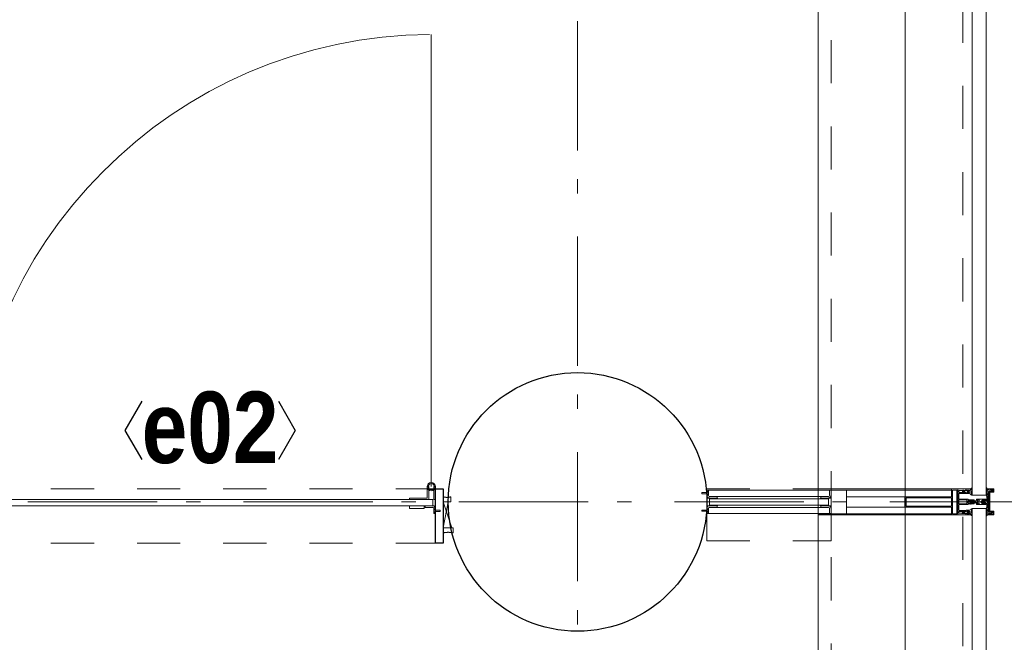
# Model space of a CAD drawing. Header units: millimetres. Extents: x 293454 to 524618, y 211738 to 307297.
# Tile 106 of 152: x 518394 to 520298, y 227462 to 228666. Entities that reach past the tile are written whole.
import ezdxf
from ezdxf.enums import TextEntityAlignment as Align

# ---------------------------------------------------------------- set-up
doc = ezdxf.new("R2010")
doc.units = ezdxf.units.MM
doc.header["$LTSCALE"] = 400
for name, pattern in [('STYLE_01', [0.416641, 0.208282, -0.208359]), ('STYLE_06', [1.041641, 0.625, -0.208282, 0.069427, -0.138931]), ('STYLE_21', [0.138889, 0.069444, -0.069444])]:
    doc.linetypes.add(name, pattern=pattern)
for name, color, linetype, lineweight in [('Kozijnmerken', 43, 'Continuous', 9), ('mat-beton (ihwg)', 5, 'Continuous', 25), ('mat-glas', 5, 'Continuous', 15), ('mat-glas-hor', 5, 'Continuous', 15), ('mat-kalkzandsteen', 5, 'Continuous', 25), ('mat-naaldhout', 140, 'Continuous', 15), ('mat-staal', 5, 'Continuous', 25), ('mat-staal_zink', 140, 'Continuous', 15), ('None', 7, 'Continuous', 9)]:
    doc.layers.add(name, color=color, linetype=linetype, lineweight=lineweight)
doc.styles.add('Arial Narrow (bold)', font='ARIALNB.TTF', dxfattribs={"height": 172.861111})
doc.styles.get("Standard").update_dxf_attribs({"font": 'arial.ttf'})

# ---------------------------------------------------------------- blocks, each defined once
blk = doc.blocks.new('*X118')
at = {"layer": 'None', "lineweight": 25}
blk.add_line((967, -22.9), (967.7, -22.2), dxfattribs=at)
blk = doc.blocks.new('*X119')
at = {"layer": 'None', "lineweight": 25}
blk.add_line((967.5, -22.4), (969.6, -20.4), dxfattribs=at)
blk = doc.blocks.new('*U120')
at = {"layer": 'None', "color": 8, "lineweight": 5}
for radius in [8, 6]:
    blk.add_circle((962, 19.5), radius, dxfattribs=at)
blk = doc.blocks.new('*U121')
at = {"layer": 'None', "color": 8, "lineweight": 5}
for points in [[(957.2, 19.5), (957.2, -5.5), (920, -5.5), (920, -2.5), (954.2, -2.5), (954.2, 19.5)], [(967, 19.5), (970, 19.5), (970, -5.5), (967, -5.5)]]:
    blk.add_lwpolyline(points, close=True, dxfattribs=at)
at = {"layer": 'None', "color": 7}
blk.add_blockref('*U120', (0, 0), dxfattribs=at)
blk = doc.blocks.new('binnenzeskantschroef voor glaslat')
at = {"layer": 'None', "color": 43, "linetype": 'STYLE_21', "lineweight": 9}
for p, q in [((-1.25, 2.5), (-3.75, 0)), ((1.25, 2.5), (3.75, 0))]:
    blk.add_line(p, q, dxfattribs=at)
at = {"layer": 'None', "color": 43, "linetype": 'Continuous', "lineweight": 9}
blk.add_line((-3.75, 0), (3.75, 0), dxfattribs=at)
at = {"layer": 'None', "color": 43, "linetype": 'STYLE_21', "lineweight": 9}
blk.add_lwpolyline([(-1.25, 12.5), (-1.25, 2.5), (1.25, 2.5), (1.25, 12.5)], close=True, dxfattribs=at)
blk = doc.blocks.new('OB - deur as 2 _ A _ F (2D)')
at = {"layer": 'mat-glas-hor', "color": 140, "lineweight": 15}
blk.add_lwpolyline([(65.4, -5.5), (965, -5.5), (965, -17.5), (65.4, -17.5)], close=True, dxfattribs=at)
at = {"layer": 'mat-kalkzandsteen', "color": 8, "lineweight": 5}
for p, q in [((985, -10), (1002, -60)), ((985, -60), (995, -10))]:
    blk.add_line(p, q, dxfattribs=at)
at = {"layer": 'mat-kalkzandsteen', "color": 43, "lineweight": 9}
for p, q in [((63, -29.1), (63, -32.5)), ((76.5, -20.5), (69.3, -20.5)), ((953.5, -20.5), (960.7, -20.5)), ((967, -29.1), (967, -32.5))]:
    blk.add_line(p, q, dxfattribs=at)
at = {"layer": 'mat-kalkzandsteen', "color": 8, "lineweight": 5}
for points, knots in [([(999.7, -10), (999.7, -5), (999.7, 0), (992, -2.4), (985, 0), (985, -5), (985, -10), (992.3, -10), (999.7, -10)], [0, 0, 0, 0.201598, 0.201598, 0.502704, 0.502704, 0.704302, 0.704302, 1, 1, 1]), ([(1004.1, -60), (1004.1, -65), (1004.1, -70), (994.2, -67.6), (985, -70), (985, -65), (985, -60), (994.5, -60), (1004.1, -60)], [0, 0, 0, 0.171388, 0.171388, 0.50181, 0.50181, 0.673198, 0.673198, 1, 1, 1])]:
    blk.add_open_spline(points, degree=2, knots=knots, dxfattribs=at)
at = {"layer": 'mat-naaldhout', "lineweight": 15}
blk.add_lwpolyline([(0, 0), (45, 0), (45, -50), (0, -50)], close=True, dxfattribs=at)
at = {"layer": 'mat-staal', "color": 43, "lineweight": 9}
for p, q in [((80, -17.5), (64.7, -17.5)), ((80, -17.5), (80, -20.5)), ((950, -17.5), (950, -20.5)), ((965.3, -17.5), (950, -17.5)), ((60, -22.2), (60, -32.5)), ((60, -32.5), (63, -32.5)), ((63, -22.2), (63, -29.5)), ((72.5, -20.5), (64.7, -20.5)), ((80, -20.5), (75.5, -20.5)), ((954.5, -20.5), (950, -20.5)), ((965.3, -20.5), (957.5, -20.5)), ((967, -29.5), (967, -22.2)), ((970, -32.5), (967, -32.5)), ((970, -32.5), (970, -22.2))]:
    blk.add_line(p, q, dxfattribs=at)
at = {"layer": 'mat-staal', "color": 92, "lineweight": 25}
for points in [[(60, 15), (45, 15), (45, -90), (60, -90)], [(970, 15), (985, 15), (985, -90), (970, -90)]]:
    blk.add_lwpolyline(points, close=True, dxfattribs=at)
at = {"layer": 'mat-staal', "color": 43, "lineweight": 9}
for centre, radius, start, end in [((64.9, -22.4), 4.94, 90, 180), ((965.1, -22.4), 4.94, 0, 90), ((64.9, -22.4), 1.94, 90, 180), ((965.1, -22.4), 1.94, 0, 90)]:
    blk.add_arc(centre, radius, start, end, dxfattribs=at)
at = {"layer": 'None', "color": 43, "lineweight": 9}
blk.add_line((962, 19.5), (962, 894.1), dxfattribs=at)
at = {"layer": 'None', "color": 8, "linetype": 'STYLE_01', "lineweight": 5}
for p, q in [((60, 15), (965, 15)), ((60, -90), (970, -90))]:
    blk.add_line(p, q, dxfattribs=at)
at = {"layer": 'None', "color": 8, "lineweight": 5}
blk.add_lwpolyline([(920, -17.5), (948, -17.5), (948, -22.5), (920, -22.5)], close=True, dxfattribs=at)
at = {"layer": 'None', "color": 43, "lineweight": 9}
blk.add_arc((965, -5.5), 899.6, 90.3876, 180, dxfattribs=at)
at = {"layer": 'mat-staal', "color": 43}
for name in ['*X118', '*X119']:
    blk.add_blockref(name, (0, 0), dxfattribs=at)
at = {"layer": 'None', "color": 7}
blk.add_blockref('*U121', (0, 0), dxfattribs=at)
at = {"layer": 'None', "color": 7, "xscale": -1, "rotation": 90}
blk.add_blockref('binnenzeskantschroef voor glaslat', (63, -27.5), dxfattribs=at)
at = {"layer": 'None', "color": 7, "rotation": 270}
blk.add_blockref('binnenzeskantschroef voor glaslat', (967, -27.5), dxfattribs=at)
blk = doc.blocks.new('*U490')
at = {"layer": 'None', "color": 8, "linetype": 'Continuous', "lineweight": 9, "flags": 128}
for points in [[(58396.9, -27335), (58381.1, -27335), (58381.1, -27333.1), (58381.1, -27286.9), (58381.1, -27285), (58396.9, -27285), (58396.9, -27287.9), (58392.3, -27287.9), (58392.3, -27287.4), (58390.9, -27287.4), (58390.9, -27287.9), (58389, -27287.9), (58388.7, -27288.1), (58384.6, -27288.1), (58384.6, -27288.1, 0.414214), (58382.9, -27289.8), (58382.9, -27289.8), (58382.9, -27289.9, 0.414214), (58384.6, -27291.6), (58388.7, -27291.6), (58389, -27291.8), (58390.9, -27291.8), (58390.9, -27292.3), (58392.3, -27292.3), (58392.3, -27291.8), (58396.9, -27291.8), (58396.9, -27293.7), (58384.1, -27293.7), (58384.1, -27293.7, 0.414214), (58382.9, -27294.9), (58382.9, -27294.9), (58382.9, -27303.4), (58382.9, -27303.5, 0.414214), (58384.1, -27304.7), (58401.1, -27304.7), (58401.1, -27306.1), (58403.9, -27306.1), (58404.3, -27305.7), (58404.7, -27306.1), (58405.3, -27306.1), (58405.7, -27305.7), (58406.1, -27306.1), (58406.7, -27306.1), (58407.1, -27305.7), (58408, -27306.1), (58412.9, -27306.1), (58412.9, -27307.8), (58402.1, -27307.8), (58402.1, -27307.8, 0.414214), (58399.9, -27310), (58399.9, -27310), (58399.9, -27310, 0.414214), (58402.1, -27312.2), (58412.9, -27312.2), (58412.9, -27313.9), (58408, -27313.9), (58407.1, -27314.3), (58406.7, -27313.9), (58406.1, -27313.9), (58405.7, -27314.3), (58405.3, -27313.9), (58404.7, -27313.9), (58404.3, -27314.3), (58403.9, -27313.9), (58401.1, -27313.9), (58401.1, -27315.3), (58384.1, -27315.3), (58384.1, -27315.3, 0.414214), (58382.9, -27316.5), (58382.9, -27316.6), (58382.9, -27325.1), (58382.9, -27325.1, 0.414214), (58384.1, -27326.3), (58396.9, -27326.3), (58396.9, -27328.2), (58392.3, -27328.2), (58392.3, -27327.7), (58390.9, -27327.7), (58390.9, -27328.2), (58389, -27328.2), (58388.7, -27328.4), (58384.6, -27328.4), (58384.6, -27328.4, 0.414214), (58382.9, -27330.1), (58382.9, -27330.2), (58382.9, -27330.2, 0.414214), (58384.6, -27331.9), (58388.7, -27331.9), (58389, -27332.1), (58390.9, -27332.1), (58390.9, -27332.6), (58392.3, -27332.6), (58392.3, -27332.1), (58396.9, -27332.1)], [(58409.1, -27295.2), (58409.1, -27295.2, -0.390793), (58407.8, -27296.7), (58407.8, -27296.7, -0.390793), (58406.1, -27295.6), (58406.1, -27295.6, 0.352623), (58404.1, -27294), (58397.4, -27294), (58397.4, -27294, -0.414214), (58397.1, -27293.7), (58397.1, -27292.4), (58397.2, -27291.9), (58397.2, -27291.9, 0.520293), (58397.1, -27291.6), (58394.4, -27291.6), (58394.3, -27291.8), (58392.3, -27291.8), (58392.3, -27291.8, 0.577863), (58392, -27291.8), (58392, -27291.9), (58392, -27291.9, -0.366605), (58391.7, -27292.2), (58391.7, -27292.2, -0.366605), (58391.4, -27292), (58391.4, -27292, 0.130834), (58390.4, -27290.7), (58390.4, -27290.7, -0.439074), (58390.4, -27289.3), (58390.4, -27289.3, 0.133252), (58391.4, -27288), (58391.4, -27288, -0.366605), (58391.7, -27287.8), (58391.7, -27287.8, -0.366605), (58392, -27288), (58392, -27288.1), (58392, -27288.1, 0.577455), (58392.3, -27288.2), (58394.3, -27288.2), (58394.4, -27288.3), (58397.1, -27288.3), (58397.1, -27288.3, 0.52048), (58397.2, -27288.1), (58397.1, -27287.6), (58397.1, -27285.3), (58397.1, -27285.3, -0.414214), (58397.4, -27285), (58405.2, -27285), (58405.2, -27285, 0.255976), (58406.8, -27284.1), (58406.8, -27284.1, -0.749676), (58409.1, -27284.7), (58409.1, -27288.8), (58409.1, -27288.8, -0.414214), (58407.1, -27290.8), (58407.1, -27290.8, 0.402808), (58406.6, -27291.3), (58406.6, -27291.3, 0.402808), (58407, -27291.8), (58407, -27291.8, -0.233259), (58407.4, -27292), (58407.9, -27295.4), (58407.9, -27295.4, 0.419014), (58408, -27295.5), (58408, -27295.5, 0.419014), (58408.1, -27295.4), (58408.1, -27294), (58408.1, -27294, -0.414214), (58408.6, -27293.5), (58408.6, -27293.5, -0.414214), (58409.1, -27294)], [(58392.1, -27289, 0.29188), (58391.6, -27289.2), (58391.2, -27289.7), (58391.2, -27289.7, 0.344328), (58391.2, -27290.3), (58391.6, -27290.8), (58391.6, -27290.8, 0.29188), (58392.1, -27291), (58393.8, -27290.6), (58393.8, -27290.6, 0.348796), (58394.3, -27290), (58394.3, -27290, 0.348796), (58393.8, -27289.4), (58392.1, -27289)], [(58400.1, -27287), (58400.1, -27287, 0.414214), (58399.3, -27287.9), (58399.3, -27287.9, 0.414214), (58400.1, -27288.7), (58403, -27288.7), (58403, -27288.7, 0.414214), (58403.9, -27287.9), (58403.9, -27287.9, 0.414214), (58403, -27287)], [(58403.9, -27291.2, 0.414214), (58403, -27290.3), (58400.1, -27290.3), (58400.1, -27290.3, 0.414214), (58399.3, -27291.2), (58399.3, -27291.2, 0.414214), (58400.1, -27292), (58403, -27292), (58403, -27292, 0.414214), (58403.9, -27291.2)], [(58406.1, -27289.2), (58406.1, -27289.2, 0.552342), (58407.3, -27289.8), (58407.3, -27289.8, 0.263556), (58408.3, -27288.1), (58408.3, -27284.6), (58408.3, -27284.6, 0.437017), (58407.9, -27284.3), (58407.9, -27284.3, 0.437017), (58407.7, -27284.7), (58407.7, -27284.7, -0.396568), (58406.4, -27286.3), (58406.4, -27286.3, 0.418874), (58405.8, -27286.8)], [(58409.1, -27324.8), (58409.1, -27324.8, 0.390793), (58407.8, -27323.3), (58407.8, -27323.3, 0.390793), (58406.1, -27324.4), (58406.1, -27324.4, -0.352623), (58404.1, -27326), (58397.4, -27326), (58397.4, -27326, 0.414214), (58397.1, -27326.3), (58397.1, -27327.6), (58397.2, -27328.1), (58397.2, -27328.1, -0.520293), (58397.1, -27328.4), (58394.4, -27328.4), (58394.3, -27328.2), (58392.3, -27328.2), (58392.3, -27328.2, -0.577863), (58392, -27328.2), (58392, -27328.1), (58392, -27328.1, 0.366605), (58391.7, -27327.8), (58391.7, -27327.8, 0.366605), (58391.4, -27328), (58391.4, -27328, -0.130834), (58390.4, -27329.3), (58390.4, -27329.3, 0.439074), (58390.4, -27330.7), (58390.4, -27330.7, -0.133252), (58391.4, -27332), (58391.4, -27332, 0.366605), (58391.7, -27332.2), (58391.7, -27332.2, 0.366605), (58392, -27332), (58392, -27331.9), (58392, -27331.9, -0.577455), (58392.3, -27331.8), (58394.3, -27331.8), (58394.4, -27331.7), (58397.1, -27331.7), (58397.1, -27331.7, -0.52048), (58397.2, -27331.9), (58397.1, -27332.4), (58397.1, -27334.7), (58397.1, -27334.7, 0.414214), (58397.4, -27335), (58405.2, -27335), (58405.2, -27335, -0.255976), (58406.8, -27335.9), (58406.8, -27335.9, 0.749676), (58409.1, -27335.3), (58409.1, -27331.2), (58409.1, -27331.2, 0.414214), (58407.1, -27329.2), (58407.1, -27329.2, -0.402808), (58406.6, -27328.7), (58406.6, -27328.7, -0.402808), (58407, -27328.2), (58407, -27328.2, 0.233259), (58407.4, -27328), (58407.9, -27324.6), (58407.9, -27324.6, -0.419014), (58408, -27324.5), (58408, -27324.5, -0.419014), (58408.1, -27324.6), (58408.1, -27326), (58408.1, -27326, 0.414214), (58408.6, -27326.5), (58408.6, -27326.5, 0.414214), (58409.1, -27326)], [(58392.1, -27331, -0.29188), (58391.6, -27330.8), (58391.2, -27330.3), (58391.2, -27330.3, -0.344328), (58391.2, -27329.7), (58391.6, -27329.2), (58391.6, -27329.2, -0.29188), (58392.1, -27329), (58393.8, -27329.4), (58393.8, -27329.4, -0.348796), (58394.3, -27330), (58394.3, -27330, -0.348796), (58393.8, -27330.6), (58392.1, -27331)], [(58403.9, -27328.8, -0.414214), (58403, -27329.7), (58400.1, -27329.7), (58400.1, -27329.7, -0.414214), (58399.3, -27328.8), (58399.3, -27328.8, -0.414214), (58400.1, -27328), (58403, -27328), (58403, -27328, -0.414214), (58403.9, -27328.8)], [(58400.1, -27333), (58400.1, -27333, -0.414214), (58399.3, -27332.1), (58399.3, -27332.1, -0.414214), (58400.1, -27331.3), (58403, -27331.3), (58403, -27331.3, -0.414214), (58403.9, -27332.1), (58403.9, -27332.1, -0.414214), (58403, -27333)], [(58406.1, -27330.8), (58406.1, -27330.8, -0.552342), (58407.3, -27330.2), (58407.3, -27330.2, -0.263556), (58408.3, -27331.9), (58408.3, -27335.4), (58408.3, -27335.4, -0.437017), (58407.9, -27335.7), (58407.9, -27335.7, -0.437017), (58407.7, -27335.3), (58407.7, -27335.3, 0.396568), (58406.4, -27333.7), (58406.4, -27333.7, -0.418874), (58405.8, -27333.2)]]:
    blk.add_lwpolyline(points, format="xyb", close=True, dxfattribs=at)
blk.add_lwpolyline([(58382.9, -27314), (58398.6, -27314), (58398.6, -27306), (58382.9, -27306)], close=True, dxfattribs=at)
blk = doc.blocks.new('*U491')
at = {"layer": 'None', "color": 7}
blk.add_blockref('*U490', (0, 0), dxfattribs=at)
blk = doc.blocks.new('*U492')
at = {"layer": 'None', "color": 8, "linetype": 'Continuous', "lineweight": 9, "flags": 128}
for points in [[(58279.1, -27300), (58279.1, -27320), (58369.1, -27320), (58369.1, -27335), (58381.1, -27335), (58381.1, -27285), (58369.1, -27285), (58369.1, -27300)], [(58371.1, -27318), (58371.1, -27302), (58371.1, -27287), (58379.1, -27287), (58379.1, -27333), (58371.1, -27333)], [(58281.1, -27302), (58369.1, -27302), (58369.1, -27318), (58281.1, -27318)]]:
    blk.add_lwpolyline(points, close=True, dxfattribs=at)
blk = doc.blocks.new('*U493')
at = {"layer": 'None', "color": 7}
for name in ['*U492', '*U491']:
    blk.add_blockref(name, (0, 0), dxfattribs=at)
blk = doc.blocks.new('*U494')
at = {"layer": 'None', "color": 8, "linetype": 'Continuous', "lineweight": 9}
for p, q in [((58439.2, -27286), (58443.2, -27287)), ((58439.2, -27308), (58439.2, -27286)), ((58442.2, -27289), (58441.2, -27290)), ((58441.2, -27290), (58441.2, -27330)), ((58448.2, -27289), (58442.2, -27289)), ((58443.2, -27287), (58444.2, -27286)), ((58444.2, -27286), (58446.2, -27287)), ((58446.2, -27287), (58447.2, -27288)), ((58447.2, -27288), (58449.2, -27288)), ((58449.2, -27289), (58448.2, -27289)), ((58449.2, -27288), (58449.2, -27289)), ((58437.2, -27310), (58438.2, -27308)), ((58438.2, -27311), (58437.2, -27310)), ((58438.2, -27308), (58439.2, -27308)), ((58439.2, -27311), (58438.2, -27311)), ((58439.2, -27333), (58439.2, -27311)), ((58443.2, -27332), (58439.2, -27333)), ((58441.2, -27330), (58442.2, -27330)), ((58442.2, -27330), (58448.2, -27330)), ((58444.2, -27333), (58443.2, -27332)), ((58446.2, -27332), (58444.2, -27333)), ((58447.2, -27332), (58446.2, -27332)), ((58449.2, -27331), (58447.2, -27332)), ((58448.2, -27330), (58449.2, -27330)), ((58449.2, -27330), (58449.2, -27331))]:
    blk.add_line(p, q, dxfattribs=at)
at = {"layer": 'None', "color": 8, "linetype": 'Continuous', "lineweight": 9, "flags": 128}
blk.add_lwpolyline([(58439.2, -27333), (58439.2, -27311), (58438.2, -27311), (58437.2, -27310), (58438.2, -27308), (58439.2, -27308), (58439.2, -27286), (58443.2, -27287), (58443.2, -27287), (58443.2, -27287), (58444.2, -27286), (58444.2, -27286), (58446.2, -27287), (58447.2, -27288), (58449.2, -27288), (58449.2, -27289), (58449.2, -27289), (58448.2, -27289), (58442.2, -27289), (58441.2, -27290), (58441.2, -27330), (58442.2, -27330), (58448.2, -27330), (58449.2, -27330), (58449.2, -27331), (58449.2, -27331), (58447.2, -27332), (58446.2, -27332), (58444.2, -27333), (58444.2, -27333), (58443.2, -27332), (58443.2, -27332), (58443.2, -27332)], close=True, dxfattribs=at)
at = {"layer": 'None', "color": 0, "flags": 1}
blk.add_attdef('GRUPPE', (58437.2, -27340.6), '', height=4.23, dxfattribs=at)
blk = doc.blocks.new('*U495')
at = {"layer": 'None', "color": 8, "linetype": 'Continuous', "lineweight": 9}
for p, q in [((58404.2, -27310), (58405.2, -27309)), ((58405.2, -27311), (58404.2, -27310)), ((58405.2, -27309), (58406.2, -27308)), ((58406.2, -27309), (58405.2, -27310)), ((58405.2, -27310), (58406.2, -27311)), ((58406.2, -27312), (58405.2, -27311)), ((58406.2, -27308), (58407.2, -27308)), ((58408.2, -27309), (58406.2, -27309)), ((58406.2, -27311), (58408.2, -27311)), ((58407.2, -27312), (58406.2, -27312)), ((58407.2, -27308), (58409.2, -27308)), ((58409.2, -27312), (58407.2, -27312)), ((58409.2, -27309), (58408.2, -27309)), ((58408.2, -27311), (58409.2, -27311)), ((58409.2, -27308), (58410.2, -27308)), ((58410.2, -27309), (58409.2, -27309)), ((58409.2, -27311), (58410.2, -27311)), ((58410.2, -27312), (58409.2, -27312)), ((58410.2, -27308), (58412.2, -27308)), ((58412.2, -27309), (58410.2, -27309)), ((58410.2, -27311), (58412.2, -27311)), ((58412.2, -27312), (58410.2, -27312)), ((58412.2, -27308), (58414.2, -27308)), ((58414.2, -27309), (58412.2, -27309)), ((58412.2, -27311), (58413.2, -27311)), ((58414.2, -27312), (58412.2, -27312)), ((58413.2, -27311), (58414.2, -27311)), ((58414.2, -27308), (58415.2, -27308)), ((58416.2, -27309), (58414.2, -27309)), ((58414.2, -27311), (58416.2, -27311)), ((58415.2, -27312), (58414.2, -27312)), ((58415.2, -27308), (58416.2, -27308)), ((58416.2, -27312), (58415.2, -27312)), ((58416.2, -27308), (58417.2, -27307)), ((58417.2, -27310), (58416.2, -27309)), ((58416.2, -27311), (58417.2, -27310)), ((58417.2, -27313), (58416.2, -27312)), ((58417.2, -27307), (58417.2, -27305)), ((58417.2, -27305), (58434.2, -27305)), ((58417.2, -27315), (58417.2, -27313)), ((58434.2, -27315), (58417.2, -27315)), ((58419.2, -27309), (58418.2, -27310)), ((58418.2, -27310), (58419.2, -27312)), ((58419.2, -27306), (58419.2, -27307)), ((58422.2, -27306), (58419.2, -27306)), ((58419.2, -27307), (58419.2, -27309)), ((58419.2, -27312), (58419.2, -27313)), ((58419.2, -27313), (58419.2, -27314)), ((58419.2, -27314), (58422.2, -27314)), ((58421.2, -27310), (58422.2, -27308)), ((58422.2, -27312), (58421.2, -27310)), ((58423.2, -27307), (58422.2, -27306)), ((58422.2, -27307), (58423.2, -27307)), ((58422.2, -27308), (58422.2, -27307)), ((58422.2, -27313), (58422.2, -27312)), ((58423.2, -27313), (58422.2, -27313)), ((58422.2, -27314), (58423.2, -27313)), ((58428.2, -27307), (58426.2, -27309)), ((58426.2, -27309), (58426.2, -27311)), ((58426.2, -27311), (58428.2, -27313)), ((58429.2, -27306), (58428.2, -27307)), ((58428.2, -27313), (58429.2, -27314)), ((58433.2, -27306), (58429.2, -27306)), ((58429.2, -27314), (58433.2, -27314)), ((58433.2, -27307), (58433.2, -27306)), ((58434.2, -27307), (58433.2, -27307)), ((58433.2, -27313), (58434.2, -27313)), ((58433.2, -27314), (58433.2, -27313)), ((58434.2, -27305), (58435.2, -27305)), ((58435.2, -27307), (58434.2, -27307)), ((58434.2, -27313), (58435.2, -27313)), ((58435.2, -27315), (58434.2, -27315)), ((58435.2, -27305), (58435.2, -27306)), ((58435.2, -27306), (58435.2, -27307)), ((58435.2, -27313), (58435.2, -27314)), ((58435.2, -27314), (58435.2, -27315))]:
    blk.add_line(p, q, dxfattribs=at)
at = {"layer": 'None', "color": 8, "linetype": 'Continuous', "lineweight": 9, "flags": 128}
for points in [[(58417.2, -27305), (58434.2, -27305), (58435.2, -27305), (58435.2, -27306), (58435.2, -27307), (58434.2, -27307), (58433.2, -27307), (58433.2, -27307), (58433.2, -27306), (58429.2, -27306), (58428.2, -27307), (58426.2, -27309), (58426.2, -27311), (58428.2, -27313), (58429.2, -27314), (58433.2, -27314), (58433.2, -27313), (58433.2, -27313), (58434.2, -27313), (58435.2, -27313), (58435.2, -27314), (58435.2, -27315), (58434.2, -27315), (58417.2, -27315), (58417.2, -27313), (58416.2, -27312), (58415.2, -27312), (58414.2, -27312), (58412.2, -27312), (58410.2, -27312), (58410.2, -27312), (58410.2, -27312), (58409.2, -27312), (58407.2, -27312), (58406.2, -27312), (58405.2, -27311), (58405.2, -27311), (58404.2, -27310), (58405.2, -27309), (58405.2, -27309), (58406.2, -27308), (58407.2, -27308), (58409.2, -27308), (58410.2, -27308), (58410.2, -27308), (58410.2, -27308), (58412.2, -27308), (58414.2, -27308), (58415.2, -27308), (58416.2, -27308), (58417.2, -27307)], [(58419.2, -27313), (58419.2, -27314), (58422.2, -27314), (58423.2, -27313), (58423.2, -27313), (58422.2, -27313), (58422.2, -27312), (58421.2, -27310), (58422.2, -27308), (58422.2, -27307), (58423.2, -27307), (58422.2, -27306), (58419.2, -27306), (58419.2, -27307), (58419.2, -27309), (58418.2, -27310), (58419.2, -27312)]]:
    blk.add_lwpolyline(points, close=True, dxfattribs=at)
blk.add_lwpolyline([(58416.2, -27311), (58417.2, -27310), (58416.2, -27309), (58414.2, -27309), (58414.2, -27309), (58412.2, -27309), (58410.2, -27309), (58409.2, -27309), (58409.2, -27309), (58408.2, -27309), (58408.2, -27309), (58406.2, -27309), (58405.2, -27310), (58406.2, -27311), (58408.2, -27311), (58408.2, -27311), (58409.2, -27311), (58409.2, -27311), (58410.2, -27311), (58412.2, -27311), (58413.2, -27311), (58413.2, -27311), (58414.2, -27311), (58414.2, -27311), (58416.2, -27311)], dxfattribs=at)
at = {"layer": 'None', "color": 0, "flags": 1}
blk.add_attdef('GRUPPE', (58404.2, -27322.6), '', height=4.23, dxfattribs=at)
blk = doc.blocks.new('*U496')
at = {"layer": 'None', "color": 8, "linetype": 'Continuous', "lineweight": 9}
for p, q in [((58436.2, -27283), (58436.2, -27285)), ((58437.2, -27283), (58436.2, -27283)), ((58436.2, -27285), (58437.2, -27286)), ((58437.2, -27287), (58436.2, -27288)), ((58436.2, -27288), (58437.2, -27289)), ((58437.2, -27289), (58436.2, -27290)), ((58436.2, -27290), (58437.2, -27291)), ((58437.2, -27291), (58436.2, -27292)), ((58436.2, -27292), (58436.2, -27293)), ((58436.2, -27293), (58437.2, -27293)), ((58436.2, -27294), (58436.2, -27295)), ((58437.2, -27294), (58436.2, -27294)), ((58436.2, -27295), (58437.2, -27295)), ((58436.2, -27296), (58436.2, -27297)), ((58437.2, -27296), (58436.2, -27296)), ((58436.2, -27297), (58437.2, -27299)), ((58437.2, -27284), (58437.2, -27283)), ((58438.2, -27285), (58437.2, -27284)), ((58437.2, -27286), (58437.2, -27287)), ((58437.2, -27293), (58437.2, -27294)), ((58437.2, -27295), (58437.2, -27296)), ((58439.2, -27285), (58438.2, -27285)), ((58439.2, -27308), (58439.2, -27285)), ((58431.2, -27307), (58428.2, -27309)), ((58428.2, -27309), (58428.2, -27310)), ((58428.2, -27310), (58428.2, -27311)), ((58428.2, -27311), (58431.2, -27313)), ((58429.2, -27310), (58430.2, -27309)), ((58430.2, -27311), (58429.2, -27310)), ((58430.2, -27309), (58434.2, -27309)), ((58434.2, -27311), (58430.2, -27311)), ((58431.2, -27306), (58431.2, -27307)), ((58432.2, -27307), (58431.2, -27306)), ((58431.2, -27314), (58432.2, -27313)), ((58431.2, -27313), (58431.2, -27314)), ((58432.2, -27308), (58432.2, -27307)), ((58434.2, -27308), (58432.2, -27308)), ((58432.2, -27312), (58434.2, -27312)), ((58432.2, -27313), (58432.2, -27312)), ((58436.2, -27307), (58434.2, -27308)), ((58434.2, -27309), (58435.2, -27310)), ((58435.2, -27310), (58434.2, -27311)), ((58434.2, -27312), (58436.2, -27313)), ((58437.2, -27307), (58436.2, -27307)), ((58436.2, -27313), (58437.2, -27313)), ((58437.2, -27299), (58437.2, -27305)), ((58437.2, -27305), (58437.2, -27307)), ((58437.2, -27310), (58438.2, -27309)), ((58438.2, -27311), (58437.2, -27310)), ((58437.2, -27313), (58437.2, -27315)), ((58437.2, -27315), (58437.2, -27321)), ((58438.2, -27309), (58439.2, -27308)), ((58439.2, -27312), (58438.2, -27311)), ((58439.2, -27335), (58439.2, -27312)), ((58437.2, -27321), (58436.2, -27323)), ((58436.2, -27323), (58436.2, -27324)), ((58436.2, -27324), (58437.2, -27324)), ((58436.2, -27325), (58436.2, -27326)), ((58437.2, -27325), (58436.2, -27325)), ((58436.2, -27326), (58437.2, -27326)), ((58436.2, -27327), (58436.2, -27328)), ((58437.2, -27327), (58436.2, -27327)), ((58436.2, -27328), (58437.2, -27329)), ((58437.2, -27329), (58436.2, -27330)), ((58436.2, -27330), (58437.2, -27331)), ((58437.2, -27331), (58436.2, -27332)), ((58436.2, -27332), (58437.2, -27333)), ((58437.2, -27333), (58436.2, -27335)), ((58436.2, -27335), (58436.2, -27337)), ((58437.2, -27324), (58437.2, -27325)), ((58437.2, -27326), (58437.2, -27327)), ((58437.2, -27336), (58439.2, -27335)), ((58437.2, -27337), (58437.2, -27336)), ((58436.2, -27337), (58437.2, -27337))]:
    blk.add_line(p, q, dxfattribs=at)
at = {"layer": 'None', "color": 8, "linetype": 'Continuous', "lineweight": 9, "flags": 128}
blk.add_lwpolyline([(58439.2, -27285), (58438.2, -27285), (58437.2, -27284), (58437.2, -27283), (58436.2, -27283), (58436.2, -27283), (58436.2, -27283), (58436.2, -27283), (58436.2, -27283), (58436.2, -27283), (58436.2, -27285), (58437.2, -27286), (58437.2, -27287), (58436.2, -27288), (58436.2, -27288), (58436.2, -27288), (58436.2, -27288), (58436.2, -27288), (58437.2, -27289), (58437.2, -27289), (58437.2, -27289), (58437.2, -27289), (58437.2, -27289), (58436.2, -27290), (58436.2, -27290), (58436.2, -27290), (58436.2, -27290), (58436.2, -27290), (58437.2, -27291), (58437.2, -27291), (58437.2, -27291), (58437.2, -27291), (58436.2, -27292), (58436.2, -27292), (58436.2, -27292), (58436.2, -27292), (58436.2, -27293), (58437.2, -27293), (58437.2, -27293), (58437.2, -27294), (58437.2, -27294), (58436.2, -27294), (58436.2, -27294), (58436.2, -27294), (58436.2, -27295), (58436.2, -27295), (58437.2, -27295), (58437.2, -27295), (58437.2, -27296), (58437.2, -27296), (58437.2, -27296), (58436.2, -27296), (58436.2, -27296), (58436.2, -27297), (58436.2, -27297), (58436.2, -27297), (58436.2, -27297), (58437.2, -27299), (58437.2, -27305), (58437.2, -27307), (58436.2, -27307), (58434.2, -27308), (58432.2, -27308), (58432.2, -27308), (58432.2, -27308), (58432.2, -27307), (58432.2, -27307), (58431.2, -27306), (58431.2, -27307), (58428.2, -27309), (58428.2, -27310), (58428.2, -27311), (58431.2, -27313), (58431.2, -27314), (58432.2, -27313), (58432.2, -27313), (58432.2, -27312), (58432.2, -27312), (58432.2, -27312), (58434.2, -27312), (58436.2, -27313), (58437.2, -27313), (58437.2, -27315), (58437.2, -27321), (58436.2, -27323), (58436.2, -27323), (58436.2, -27323), (58436.2, -27323), (58436.2, -27324), (58436.2, -27324), (58437.2, -27324), (58437.2, -27324), (58437.2, -27324), (58437.2, -27325), (58436.2, -27325), (58436.2, -27325), (58436.2, -27326), (58436.2, -27326), (58436.2, -27326), (58437.2, -27326), (58437.2, -27326), (58437.2, -27327), (58437.2, -27327), (58436.2, -27327), (58436.2, -27328), (58436.2, -27328), (58436.2, -27328), (58436.2, -27328), (58437.2, -27329), (58437.2, -27329), (58437.2, -27329), (58437.2, -27329), (58437.2, -27329), (58436.2, -27330), (58436.2, -27330), (58436.2, -27330), (58436.2, -27330), (58436.2, -27330), (58437.2, -27331), (58437.2, -27331), (58437.2, -27331), (58437.2, -27331), (58437.2, -27331), (58436.2, -27332), (58436.2, -27332), (58436.2, -27332), (58436.2, -27332), (58436.2, -27332), (58437.2, -27333), (58437.2, -27333), (58436.2, -27335), (58436.2, -27337), (58436.2, -27337), (58436.2, -27337), (58436.2, -27337), (58436.2, -27337), (58436.2, -27337), (58437.2, -27337), (58437.2, -27336), (58439.2, -27335), (58439.2, -27312), (58439.2, -27312), (58438.2, -27311), (58437.2, -27310), (58438.2, -27309), (58439.2, -27308), (58439.2, -27308), (58439.2, -27285)], dxfattribs=at)
blk.add_lwpolyline([(58430.2, -27311), (58429.2, -27310), (58430.2, -27309), (58434.2, -27309), (58435.2, -27310), (58434.2, -27311)], close=True, dxfattribs=at)
at = {"layer": 'None', "color": 0, "flags": 1}
blk.add_attdef('GRUPPE', (58428.2, -27344.6), '', height=4.23, dxfattribs=at)
blk = doc.blocks.new('*U497')
at = {"layer": 'None', "color": 8, "linetype": 'Continuous', "lineweight": 9}
for p, q in [((58451.2, -27285), (58439.2, -27285)), ((58439.2, -27285), (58439.2, -27286)), ((58439.2, -27286), (58443.2, -27287)), ((58442.2, -27290), (58442.2, -27329)), ((58450.2, -27290), (58442.2, -27290)), ((58443.2, -27287), (58444.2, -27286)), ((58443.2, -27291), (58451.2, -27291)), ((58443.2, -27328), (58443.2, -27291)), ((58444.2, -27286), (58450.2, -27286)), ((58450.2, -27286), (58450.2, -27290)), ((58451.2, -27291), (58451.2, -27285)), ((58443.2, -27333), (58439.2, -27334)), ((58439.2, -27334), (58439.2, -27335)), ((58439.2, -27335), (58451.2, -27335)), ((58442.2, -27329), (58450.2, -27329)), ((58451.2, -27328), (58443.2, -27328)), ((58443.2, -27334), (58443.2, -27333)), ((58450.2, -27334), (58443.2, -27334)), ((58450.2, -27329), (58450.2, -27334)), ((58451.2, -27335), (58451.2, -27328))]:
    blk.add_line(p, q, dxfattribs=at)
blk.add_lwpolyline([(58439.2, -27285), (58439.2, -27286), (58443.2, -27287), (58444.2, -27286), (58450.2, -27286), (58450.2, -27290), (58442.2, -27290), (58442.2, -27329), (58450.2, -27329), (58450.2, -27334), (58443.2, -27334), (58443.2, -27333), (58439.2, -27334), (58439.2, -27335), (58451.2, -27335), (58451.2, -27328), (58443.2, -27328), (58443.2, -27291), (58451.2, -27291), (58451.2, -27285)], close=True, dxfattribs=at)
at = {"layer": 'None', "color": 3}
for name in ['*U496', '*U494', '*U495']:
    blk.add_blockref(name, (0, 0), dxfattribs=at)
blk = doc.blocks.new('*U498')
at = {"layer": 'None', "color": 7}
for name in ['*U493', '*U497']:
    blk.add_blockref(name, (0, 0), dxfattribs=at)
blk = doc.blocks.new('*U535')
at = {"layer": 'mat-glas', "color": 140, "linetype": 'Continuous', "lineweight": 15}
for points in [[(58436.1, -27297), (58436.1, -25523), (58409.1, -25523), (58409.1, -27297)], [(58436.1, -29097), (58436.1, -27323), (58409.1, -27323), (58409.1, -29097)]]:
    blk.add_lwpolyline(points, close=True, dxfattribs=at)
at = {"layer": 'None', "color": 43, "linetype": 'Continuous', "lineweight": 9}
blk.add_line((58111.1, -20069.5), (58111.1, -34975.5), dxfattribs=at)
at = {"layer": 'None', "color": 8, "linetype": 'Continuous', "lineweight": 5}
blk.add_line((58280.1, -20135), (58279.1, -35153), dxfattribs=at)
at = {"layer": 'None', "color": 8, "linetype": 'STYLE_01', "lineweight": 5}
for points in [[(43205.4, -35000), (58136.1, -35000), (58136.1, -20069.5)], [(43205.4, -35255), (58391.1, -35255), (58391.1, -20069.5)]]:
    blk.add_lwpolyline(points, dxfattribs=at)
at = {"layer": 'None', "color": 7}
blk.add_blockref('*U498', (0, 0), dxfattribs=at)
blk = doc.blocks.new('Kolom O 500')
at = {"layer": 'mat-beton (ihwg)', "lineweight": 25}
blk.add_circle((0, 0), 250, dxfattribs=at)
blk = doc.blocks.new('Kozijnmerk 50')
at = {"layer": 'Kozijnmerken', "color": 92, "linetype": 'Continuous', "lineweight": 25}
for points in [[(-132.2, 50.6), (-164.8, -5.8), (-132.2, -62.1)], [(132.2, 50.6), (164.8, -5.8), (132.2, -62.1)]]:
    blk.add_lwpolyline(points, dxfattribs=at)
at = {"layer": 'None', "color": 43, "style": 'Arial Narrow (bold)'}
blk.add_attdef('merk', text='', height=138.3, dxfattribs=at).set_placement((0, 0), align=Align.MIDDLE_CENTER)
blk = doc.blocks.new('*U1428')
at = {"layer": 'mat-kalkzandsteen', "color": 140, "lineweight": 15}
for p, q in [((58119.6, -27320.5), (58126.7, -27320.5)), ((58133.1, -27329), (58133.1, -27332.5))]:
    blk.add_line(p, q, dxfattribs=at)
at = {"layer": 'mat-staal', "color": 140, "lineweight": 15}
for p, q in [((58116.1, -27317.5), (58116.1, -27320.5)), ((58131.4, -27317.5), (58116.1, -27317.5)), ((58120.6, -27320.5), (58116.1, -27320.5)), ((58131.4, -27320.5), (58123.6, -27320.5)), ((58133.1, -27329.5), (58133.1, -27322.2)), ((58136.1, -27332.5), (58133.1, -27332.5)), ((58136.1, -27332.5), (58136.1, -27322.2))]:
    blk.add_line(p, q, dxfattribs=at)
for radius in [4.94, 1.94]:
    blk.add_arc((58131.1, -27322.4), radius, 0, 90, dxfattribs=at)
blk = doc.blocks.new('*U1429')
at = {"layer": 'mat-kalkzandsteen', "color": 140, "lineweight": 15}
for p, q in [((58133.1, -27290.9), (58133.1, -27287.5)), ((58119.6, -27299.5), (58126.7, -27299.5))]:
    blk.add_line(p, q, dxfattribs=at)
at = {"layer": 'mat-staal', "color": 140, "lineweight": 15}
for p, q in [((58136.1, -27287.5), (58133.1, -27287.5)), ((58133.1, -27297.7), (58133.1, -27290.5)), ((58136.1, -27297.7), (58136.1, -27287.5)), ((58116.1, -27299.5), (58120.6, -27299.5)), ((58116.1, -27302.5), (58116.1, -27299.5)), ((58116.1, -27302.5), (58131.4, -27302.5)), ((58123.6, -27299.5), (58131.4, -27299.5))]:
    blk.add_line(p, q, dxfattribs=at)
for radius in [1.94, 4.94]:
    blk.add_arc((58131.1, -27297.5), radius, 270, 360, dxfattribs=at)
blk = doc.blocks.new('*U1430')
at = {"layer": 'None', "color": 8, "linetype": 'Continuous', "lineweight": 5}
blk.add_line((58136.1, -27303.3), (58136.1, -27317.5), dxfattribs=at)
blk.add_lwpolyline([(58116.1, -27302.5), (58136.1, -27302.5), (58136.1, -27317.5), (58116.1, -27317.5), (58114.2, -27316), (58131.2, -27316), (58131.2, -27304), (58114.2, -27304)], close=True, dxfattribs=at)
at = {"layer": 'None', "color": 7}
for name in ['*U1429', '*U1428']:
    blk.add_blockref(name, (0, 0), dxfattribs=at)
blk = doc.blocks.new('*U1431')
at = {"layer": 'mat-kalkzandsteen', "color": 140, "lineweight": 15}
for p, q in [((57899.1, -27329), (57899.1, -27332.5)), ((57912.6, -27320.5), (57905.4, -27320.5))]:
    blk.add_line(p, q, dxfattribs=at)
at = {"layer": 'mat-staal', "color": 140, "lineweight": 15}
for p, q in [((57916.1, -27317.5), (57900.7, -27317.5)), ((57916.1, -27317.5), (57916.1, -27320.5)), ((57896.1, -27322.2), (57896.1, -27332.5)), ((57896.1, -27332.5), (57899.1, -27332.5)), ((57899.1, -27322.2), (57899.1, -27329.5)), ((57908.6, -27320.5), (57900.7, -27320.5)), ((57916.1, -27320.5), (57911.6, -27320.5))]:
    blk.add_line(p, q, dxfattribs=at)
for radius in [4.94, 1.94]:
    blk.add_arc((57901, -27322.4), radius, 90, 180, dxfattribs=at)
blk = doc.blocks.new('*U1432')
at = {"layer": 'mat-kalkzandsteen', "color": 140, "lineweight": 15}
for p, q in [((57899.1, -27290.9), (57899.1, -27287.5)), ((57912.6, -27299.5), (57905.4, -27299.5))]:
    blk.add_line(p, q, dxfattribs=at)
at = {"layer": 'mat-staal', "color": 140, "lineweight": 15}
for p, q in [((57896.1, -27287.5), (57896.1, -27297.7)), ((57896.1, -27287.5), (57899.1, -27287.5)), ((57899.1, -27290.5), (57899.1, -27297.7)), ((57900.7, -27299.5), (57908.6, -27299.5)), ((57900.7, -27302.5), (57916.1, -27302.5)), ((57911.6, -27299.5), (57916.1, -27299.5)), ((57916.1, -27302.5), (57916.1, -27299.5))]:
    blk.add_line(p, q, dxfattribs=at)
for radius in [4.94, 1.94]:
    blk.add_arc((57901, -27297.5), radius, 180, 270, dxfattribs=at)
blk = doc.blocks.new('*U1433')
at = {"layer": 'None', "color": 8, "linetype": 'Continuous', "lineweight": 5}
blk.add_line((57896.1, -27303.3), (57896.1, -27317.5), dxfattribs=at)
blk.add_lwpolyline([(57916.1, -27302.5), (57896.1, -27302.5), (57896.1, -27317.5), (57916.1, -27317.5), (57917.9, -27316), (57900.9, -27316), (57900.9, -27304), (57917.9, -27304)], close=True, dxfattribs=at)
at = {"layer": 'None', "color": 7}
for name in ['*U1432', '*U1431']:
    blk.add_blockref(name, (0, 0), dxfattribs=at)
blk = doc.blocks.new('*U1434')
at = {"layer": 'mat-glas-hor', "color": 140, "lineweight": 15}
blk.add_lwpolyline([(57900.9, -27316), (57900.9, -27304), (58131.2, -27304), (58131.2, -27316)], close=True, dxfattribs=at)
at = {"layer": 'mat-kalkzandsteen', "color": 8, "lineweight": 5}
for p, q in [((57916.1, -27299.5), (58121.1, -27299.5)), ((57916.1, -27320.5), (58121.1, -27320.5))]:
    blk.add_line(p, q, dxfattribs=at)
at = {"layer": 'mat-staal_zink', "color": 43, "lineweight": 9}
for points in [[(58111, -27285), (58369.1, -27285), (58369.1, -27287), (58111, -27287)], [(58111, -27335), (58369.1, -27335), (58369.1, -27333), (58111, -27333)]]:
    blk.add_lwpolyline(points, close=True, dxfattribs=at)
at = {"layer": 'None', "color": 8, "linetype": 'STYLE_01', "lineweight": 5}
for p, q in [((57895.8, -27285), (58136.1, -27285)), ((57896.1, -27385), (57896.1, -27283.2)), ((58136.1, -27385), (58136.1, -27285)), ((57895.8, -27385), (58136.1, -27385))]:
    blk.add_line(p, q, dxfattribs=at)
at = {"layer": 'None', "color": 8, "linetype": 'Continuous', "lineweight": 5}
for p, q in [((58136.1, -27287.5), (57898.8, -27287.5)), ((57895.8, -27317.1), (57895.8, -27302.9)), ((58136.1, -27332.5), (57898.8, -27332.5))]:
    blk.add_line(p, q, dxfattribs=at)
at = {"layer": 'None', "color": 43, "linetype": 'Continuous', "lineweight": 9}
for p, q in [((58111, -27285), (58136.1, -27285)), ((58111, -27335), (58136.1, -27335))]:
    blk.add_line(p, q, dxfattribs=at)
at = {"layer": 'None', "color": 140, "linetype": 'Continuous', "lineweight": 15}
for points in [[(58136.1, -27287), (58166.1, -27287), (58166.1, -27333), (58136.1, -27333)], [(58165.9, -27287), (58369.1, -27287), (58369.1, -27300), (58165.9, -27300)], [(58166.1, -27320), (58369.1, -27320), (58369.1, -27333), (58166.1, -27333)]]:
    blk.add_lwpolyline(points, close=True, dxfattribs=at)
at = {"layer": 'None', "color": 7, "xscale": -1, "rotation": 90}
for p in [(57898.8, -27293), (57898.8, -27326.9)]:
    blk.add_blockref('binnenzeskantschroef voor glaslat', p, dxfattribs=at)
at = {"layer": 'None', "color": 7}
for name in ['*U1433', '*U1430']:
    blk.add_blockref(name, (0, 0), dxfattribs=at)

msp = doc.modelspace()

# ---------------------------------------------------------------- linework, layer by layer
at = {"layer": 'None', "color": 43, "linetype": 'STYLE_06', "lineweight": 9}
for p, q in [((519472.84062, 218413.5115), (519472.84062, 250659.14536)), ((524076.78125, 227733.5115), (490356.88062, 227733.5115))]:
    msp.add_line(p, q, dxfattribs=at)

# ---------------------------------------------------------------- block references
at = {"layer": 'Kozijnmerken', "color": 7}
msp.add_blockref('Kozijnmerk 50', (518762.34303, 227877.70957), dxfattribs=at).add_auto_attribs({'merk': 'e02'})
at = {"layer": 'None', "color": 7}
for name, p in [('*U535', (461826.78125, 255043.5115)), ('OB - deur as 2 _ A _ F (2D)', (518227.95609, 227743.51103)), ('*U1434', (461826.78125, 255043.5115))]:
    msp.add_blockref(name, p, dxfattribs=at)
at = {"layer": 'None', "color": 7, "rotation": 90}
msp.add_blockref('Kolom O 500', (519472.84062, 227733.5115), dxfattribs=at)

doc.saveas('drawing.dxf')
